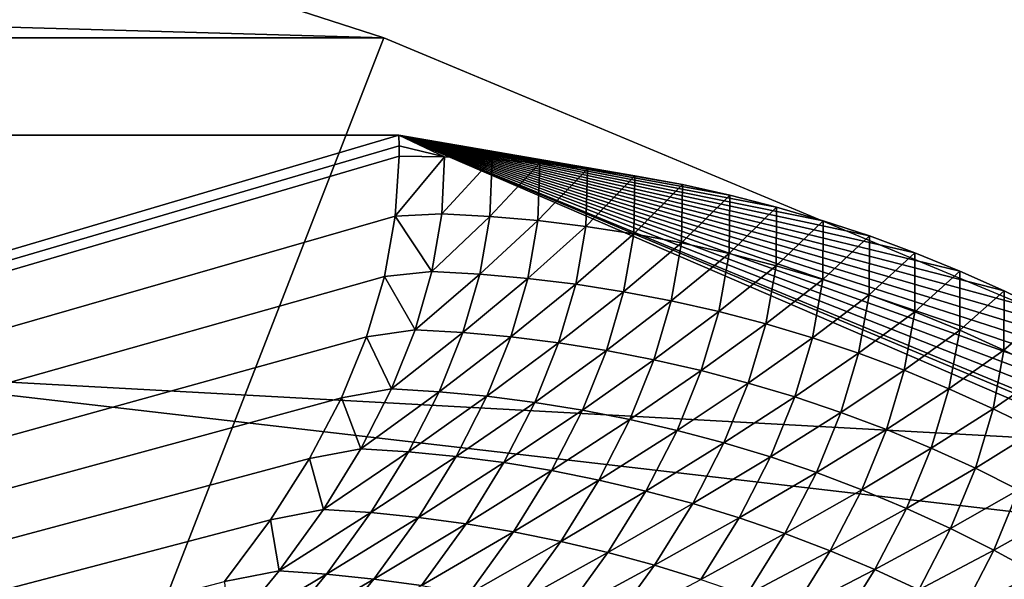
# Model space of a CAD drawing. Extents: x -65 to 446, y -88 to 1318.
# Tile 200 of 229: x 65.112 to 65.599, y -18.692 to -18.415. Entities that reach past the tile are written whole.
import ezdxf

# ---------------------------------------------------------------- set-up
doc = ezdxf.new("R2010")
doc.units = 0
doc.header["$LTSCALE"] = 65.185185
for name, color, linetype in [('1088', 7, 'CONTINUOUS'), ('1268', 7, 'CONTINUOUS'), ('1292', 7, 'CONTINUOUS'), ('1436', 7, 'CONTINUOUS'), ('1442', 7, 'CONTINUOUS'), ('1462', 7, 'CONTINUOUS'), ('896', 7, 'CONTINUOUS'), ('922', 7, 'CONTINUOUS')]:
    doc.layers.add(name, color=color, linetype=linetype)

msp = doc.modelspace()

# ---------------------------------------------------------------- linework, layer by layer
at = {"layer": '1088', "color": 7, "linetype": 'CONTINUOUS'}
msp.add_3dface([(65.29239, -18.4243, -0.4), (63.25766, -17.7678, -7.59255), (65.08628, -18.4243, -0.4), (65.29239, -18.4243, -0.4)], dxfattribs=at)
at = {"layer": '1268', "color": 7, "linetype": 'CONTINUOUS'}
for points in [[(65.29239, -18.4243, -0.4), (65.08628, -18.4243, -0.4), (65.08628, -18.95407, -0.4), (65.29239, -18.4243, -0.4)], [(65.78947, -18.6319, -0.4), (65.29239, -18.4243, -0.4), (65.08628, -18.95407, -0.4), (65.78947, -18.6319, -0.4)], [(65.995, -19.13135, -0.4), (65.78947, -18.6319, -0.4), (65.08628, -18.95407, -0.4), (65.995, -19.13135, -0.4)]]:
    msp.add_3dface(points, dxfattribs=at)
at = {"layer": '1292', "color": 7, "linetype": 'CONTINUOUS'}
for points in [[(64, -18.47248), (59.9296, -20.0576, 9.8693), (65.29985, -18.47248), (64, -18.47248)], [(65.29985, -18.47248), (59.9296, -20.0576, 9.8693), (65.29993, -18.47769, 0.04261), (65.29985, -18.47248)], [(65.29993, -18.47769, 0.04261), (59.9296, -20.0576, 9.8693), (65.3, -18.48291, 0.08523), (65.29993, -18.47769, 0.04261)], [(65.3, -18.48291, 0.08523), (59.9296, -20.0576, 9.8693), (65.29807, -18.51251, 0.32473), (65.3, -18.48291, 0.08523)], [(65.29807, -18.51251, 0.32473), (59.9296, -20.0576, 9.8693), (65.29268, -18.54227, 0.56201), (65.29807, -18.51251, 0.32473)], [(65.29268, -18.54227, 0.56201), (59.9296, -20.0576, 9.8693), (65.28382, -18.57219, 0.79705), (65.29268, -18.54227, 0.56201)], [(65.28382, -18.57219, 0.79705), (59.9296, -20.0576, 9.8693), (65.27148, -18.60223, 1.02974), (65.28382, -18.57219, 0.79705)], [(65.27148, -18.60223, 1.02974), (59.9296, -20.0576, 9.8693), (65.2556, -18.63233, 1.25975), (65.27148, -18.60223, 1.02974)], [(65.2556, -18.63233, 1.25975), (59.9296, -20.0576, 9.8693), (65.23632, -18.6626, 1.48789), (65.2556, -18.63233, 1.25975)], [(65.23632, -18.6626, 1.48789), (59.9296, -20.0576, 9.8693), (65.21374, -18.69314, 1.71506), (65.23632, -18.6626, 1.48789)]]:
    msp.add_3dface(points, dxfattribs=at)
at = {"layer": '1436', "color": 7, "linetype": 'CONTINUOUS'}
for points in [[(64, -18.47248), (65.29985, -18.47248), (65.79687, -18.68106), (64, -18.47248)], [(66, -19.1777), (64, -18.47248), (65.79687, -18.68106), (66, -19.1777)], [(64, -18.47248), (66, -19.1777), (65.00018, -19.1777), (64, -18.47248)]]:
    msp.add_3dface(points, dxfattribs=at)
at = {"layer": '1442', "color": 7, "linetype": 'CONTINUOUS'}
for points in [[(65.3, -18.48291, 0.08523), (65.29807, -18.51251, 0.32473), (65.32235, -18.48326, 0.08519), (65.3, -18.48291, 0.08523)], [(65.32235, -18.48326, 0.08519), (65.29807, -18.51251, 0.32473), (65.32105, -18.51137, 0.31252), (65.32235, -18.48326, 0.08519)], [(65.32235, -18.48326, 0.08519), (65.32105, -18.51137, 0.31252), (65.34585, -18.4844, 0.08505), (65.32235, -18.48326, 0.08519)], [(65.34585, -18.4844, 0.08505), (65.32105, -18.51137, 0.31252), (65.34477, -18.51262, 0.31278), (65.34585, -18.4844, 0.08505)], [(65.34585, -18.4844, 0.08505), (65.34477, -18.51262, 0.31278), (65.3694, -18.48633, 0.08481), (65.34585, -18.4844, 0.08505)], [(65.3694, -18.48633, 0.08481), (65.34477, -18.51262, 0.31278), (65.36852, -18.51469, 0.31292), (65.3694, -18.48633, 0.08481)], [(65.3694, -18.48633, 0.08481), (65.36852, -18.51469, 0.31292), (65.39296, -18.48906, 0.08448), (65.3694, -18.48633, 0.08481)], [(65.39296, -18.48906, 0.08448), (65.36852, -18.51469, 0.31292), (65.39225, -18.51756, 0.31295), (65.39296, -18.48906, 0.08448)], [(65.39296, -18.48906, 0.08448), (65.39225, -18.51756, 0.31295), (65.41648, -18.49259, 0.08404), (65.39296, -18.48906, 0.08448)], [(65.41648, -18.49259, 0.08404), (65.39225, -18.51756, 0.31295), (65.41594, -18.52124, 0.31288), (65.41648, -18.49259, 0.08404)], [(65.41648, -18.49259, 0.08404), (65.41594, -18.52124, 0.31288), (65.43993, -18.49693, 0.08351), (65.41648, -18.49259, 0.08404)], [(65.43993, -18.49693, 0.08351), (65.41594, -18.52124, 0.31288), (65.43954, -18.52571, 0.31269), (65.43993, -18.49693, 0.08351)], [(65.43993, -18.49693, 0.08351), (65.43954, -18.52571, 0.31269), (65.46328, -18.50207, 0.08288), (65.43993, -18.49693, 0.08351)], [(65.46328, -18.50207, 0.08288), (65.43954, -18.52571, 0.31269), (65.463, -18.53097, 0.31239), (65.46328, -18.50207, 0.08288)], [(65.46328, -18.50207, 0.08288), (65.463, -18.53097, 0.31239), (65.48648, -18.50802, 0.08215), (65.46328, -18.50207, 0.08288)], [(65.48648, -18.50802, 0.08215), (65.463, -18.53097, 0.31239), (65.48629, -18.53701, 0.31199), (65.48648, -18.50802, 0.08215)], [(65.48648, -18.50802, 0.08215), (65.48629, -18.53701, 0.31199), (65.50949, -18.51475, 0.08132), (65.48648, -18.50802, 0.08215)], [(65.29807, -18.51251, 0.32473), (65.29268, -18.54227, 0.56201), (65.31612, -18.53983, 0.53966), (65.29807, -18.51251, 0.32473)], [(65.32105, -18.51137, 0.31252), (65.29807, -18.51251, 0.32473), (65.31612, -18.53983, 0.53966), (65.32105, -18.51137, 0.31252)], [(65.32105, -18.51137, 0.31252), (65.31612, -18.53983, 0.53966), (65.34477, -18.51262, 0.31278), (65.32105, -18.51137, 0.31252)], [(65.34477, -18.51262, 0.31278), (65.31612, -18.53983, 0.53966), (65.3398, -18.54113, 0.54033), (65.34477, -18.51262, 0.31278)], [(65.34477, -18.51262, 0.31278), (65.3398, -18.54113, 0.54033), (65.36852, -18.51469, 0.31292), (65.34477, -18.51262, 0.31278)], [(65.36852, -18.51469, 0.31292), (65.3398, -18.54113, 0.54033), (65.3635, -18.54325, 0.54087), (65.36852, -18.51469, 0.31292)], [(65.36852, -18.51469, 0.31292), (65.3635, -18.54325, 0.54087), (65.39225, -18.51756, 0.31295), (65.36852, -18.51469, 0.31292)], [(65.50949, -18.51475, 0.08132), (65.48629, -18.53701, 0.31199), (65.50937, -18.54382, 0.31149), (65.50949, -18.51475, 0.08132)], [(65.50949, -18.51475, 0.08132), (65.50937, -18.54382, 0.31149), (65.53229, -18.52228, 0.0804), (65.50949, -18.51475, 0.08132)], [(65.39225, -18.51756, 0.31295), (65.3635, -18.54325, 0.54087), (65.3872, -18.54617, 0.54129), (65.39225, -18.51756, 0.31295)], [(65.39225, -18.51756, 0.31295), (65.3872, -18.54617, 0.54129), (65.41594, -18.52124, 0.31288), (65.39225, -18.51756, 0.31295)], [(65.41594, -18.52124, 0.31288), (65.3872, -18.54617, 0.54129), (65.41085, -18.5499, 0.54159), (65.41594, -18.52124, 0.31288)], [(65.41594, -18.52124, 0.31288), (65.41085, -18.5499, 0.54159), (65.43954, -18.52571, 0.31269), (65.41594, -18.52124, 0.31288)], [(65.43954, -18.52571, 0.31269), (65.41085, -18.5499, 0.54159), (65.43441, -18.55441, 0.54178), (65.43954, -18.52571, 0.31269)], [(65.43954, -18.52571, 0.31269), (65.43441, -18.55441, 0.54178), (65.463, -18.53097, 0.31239), (65.43954, -18.52571, 0.31269)], [(65.53229, -18.52228, 0.0804), (65.50937, -18.54382, 0.31149), (65.53219, -18.55141, 0.31088), (65.53229, -18.52228, 0.0804)], [(65.53229, -18.52228, 0.0804), (65.53219, -18.55141, 0.31088), (65.55481, -18.53058, 0.07938), (65.53229, -18.52228, 0.0804)], [(65.55481, -18.53058, 0.07938), (65.53219, -18.55141, 0.31088), (65.55472, -18.55976, 0.31017), (65.55481, -18.53058, 0.07938)], [(65.55481, -18.53058, 0.07938), (65.55472, -18.55976, 0.31017), (65.57703, -18.53964, 0.07827), (65.55481, -18.53058, 0.07938)], [(65.463, -18.53097, 0.31239), (65.43441, -18.55441, 0.54178), (65.45784, -18.55971, 0.54184), (65.463, -18.53097, 0.31239)], [(65.463, -18.53097, 0.31239), (65.45784, -18.55971, 0.54184), (65.48629, -18.53701, 0.31199), (65.463, -18.53097, 0.31239)], [(65.31612, -18.53983, 0.53966), (65.29268, -18.54227, 0.56201), (65.30782, -18.56866, 0.76664), (65.31612, -18.53983, 0.53966)], [(65.31612, -18.53983, 0.53966), (65.30782, -18.56866, 0.76664), (65.3398, -18.54113, 0.54033), (65.31612, -18.53983, 0.53966)], [(65.48629, -18.53701, 0.31199), (65.45784, -18.55971, 0.54184), (65.48109, -18.56579, 0.5418), (65.48629, -18.53701, 0.31199)], [(65.48629, -18.53701, 0.31199), (65.48109, -18.56579, 0.5418), (65.50937, -18.54382, 0.31149), (65.48629, -18.53701, 0.31199)], [(65.57703, -18.53964, 0.07827), (65.55472, -18.55976, 0.31017), (65.57692, -18.56887, 0.30936), (65.57703, -18.53964, 0.07827)], [(65.57703, -18.53964, 0.07827), (65.57692, -18.56887, 0.30936), (65.59894, -18.54945, 0.07707), (65.57703, -18.53964, 0.07827)], [(65.29268, -18.54227, 0.56201), (65.28382, -18.57219, 0.79705), (65.30782, -18.56866, 0.76664), (65.29268, -18.54227, 0.56201)], [(65.3398, -18.54113, 0.54033), (65.30782, -18.56866, 0.76664), (65.33145, -18.57002, 0.76771), (65.3398, -18.54113, 0.54033)], [(65.3398, -18.54113, 0.54033), (65.33145, -18.57002, 0.76771), (65.3635, -18.54325, 0.54087), (65.3398, -18.54113, 0.54033)], [(65.3635, -18.54325, 0.54087), (65.33145, -18.57002, 0.76771), (65.35511, -18.57219, 0.76866), (65.3635, -18.54325, 0.54087)], [(65.3635, -18.54325, 0.54087), (65.35511, -18.57219, 0.76866), (65.3872, -18.54617, 0.54129), (65.3635, -18.54325, 0.54087)], [(65.50937, -18.54382, 0.31149), (65.48109, -18.56579, 0.5418), (65.50414, -18.57265, 0.54165), (65.50937, -18.54382, 0.31149)], [(65.50937, -18.54382, 0.31149), (65.50414, -18.57265, 0.54165), (65.53219, -18.55141, 0.31088), (65.50937, -18.54382, 0.31149)], [(65.3872, -18.54617, 0.54129), (65.35511, -18.57219, 0.76866), (65.37876, -18.57517, 0.76948), (65.3872, -18.54617, 0.54129)], [(65.3872, -18.54617, 0.54129), (65.37876, -18.57517, 0.76948), (65.41085, -18.5499, 0.54159), (65.3872, -18.54617, 0.54129)], [(65.41085, -18.5499, 0.54159), (65.37876, -18.57517, 0.76948), (65.40237, -18.57894, 0.77017), (65.41085, -18.5499, 0.54159)], [(65.41085, -18.5499, 0.54159), (65.40237, -18.57894, 0.77017), (65.43441, -18.55441, 0.54178), (65.41085, -18.5499, 0.54159)], [(65.59894, -18.54945, 0.07707), (65.57692, -18.56887, 0.30936), (65.59874, -18.57872, 0.30844), (65.59894, -18.54945, 0.07707)], [(65.59894, -18.54945, 0.07707), (65.59874, -18.57872, 0.30844), (65.62051, -18.56002, 0.07577), (65.59894, -18.54945, 0.07707)], [(65.43441, -18.55441, 0.54178), (65.40237, -18.57894, 0.77017), (65.42588, -18.58351, 0.77074), (65.43441, -18.55441, 0.54178)], [(65.43441, -18.55441, 0.54178), (65.42588, -18.58351, 0.77074), (65.45784, -18.55971, 0.54184), (65.43441, -18.55441, 0.54178)], [(65.53219, -18.55141, 0.31088), (65.50414, -18.57265, 0.54165), (65.52694, -18.58027, 0.54138), (65.53219, -18.55141, 0.31088)], [(65.53219, -18.55141, 0.31088), (65.52694, -18.58027, 0.54138), (65.55472, -18.55976, 0.31017), (65.53219, -18.55141, 0.31088)], [(65.45784, -18.55971, 0.54184), (65.42588, -18.58351, 0.77074), (65.44927, -18.58885, 0.77119), (65.45784, -18.55971, 0.54184)], [(65.45784, -18.55971, 0.54184), (65.44927, -18.58885, 0.77119), (65.48109, -18.56579, 0.5418), (65.45784, -18.55971, 0.54184)], [(65.55472, -18.55976, 0.31017), (65.52694, -18.58027, 0.54138), (65.54945, -18.58865, 0.54101), (65.55472, -18.55976, 0.31017)], [(65.55472, -18.55976, 0.31017), (65.54945, -18.58865, 0.54101), (65.57692, -18.56887, 0.30936), (65.55472, -18.55976, 0.31017)], [(65.62051, -18.56002, 0.07577), (65.59874, -18.57872, 0.30844), (65.62018, -18.5893, 0.30743), (65.62051, -18.56002, 0.07577)], [(65.30782, -18.56866, 0.76664), (65.28382, -18.57219, 0.79705), (65.29613, -18.59787, 0.99348), (65.30782, -18.56866, 0.76664)], [(65.30782, -18.56866, 0.76664), (65.29613, -18.59787, 0.99348), (65.33145, -18.57002, 0.76771), (65.30782, -18.56866, 0.76664)], [(65.48109, -18.56579, 0.5418), (65.44927, -18.58885, 0.77119), (65.47248, -18.59498, 0.77152), (65.48109, -18.56579, 0.5418)], [(65.48109, -18.56579, 0.5418), (65.47248, -18.59498, 0.77152), (65.50414, -18.57265, 0.54165), (65.48109, -18.56579, 0.5418)], [(65.57692, -18.56887, 0.30936), (65.54945, -18.58865, 0.54101), (65.57162, -18.59779, 0.54052), (65.57692, -18.56887, 0.30936)], [(65.57692, -18.56887, 0.30936), (65.57162, -18.59779, 0.54052), (65.59874, -18.57872, 0.30844), (65.57692, -18.56887, 0.30936)], [(65.28382, -18.57219, 0.79705), (65.27148, -18.60223, 1.02974), (65.29613, -18.59787, 0.99348), (65.28382, -18.57219, 0.79705)], [(65.33145, -18.57002, 0.76771), (65.29613, -18.59787, 0.99348), (65.31971, -18.59929, 0.99497), (65.33145, -18.57002, 0.76771)], [(65.33145, -18.57002, 0.76771), (65.31971, -18.59929, 0.99497), (65.35511, -18.57219, 0.76866), (65.33145, -18.57002, 0.76771)], [(65.35511, -18.57219, 0.76866), (65.31971, -18.59929, 0.99497), (65.34332, -18.60152, 0.99632), (65.35511, -18.57219, 0.76866)], [(65.35511, -18.57219, 0.76866), (65.34332, -18.60152, 0.99632), (65.37876, -18.57517, 0.76948), (65.35511, -18.57219, 0.76866)], [(65.50414, -18.57265, 0.54165), (65.47248, -18.59498, 0.77152), (65.49549, -18.60188, 0.77174), (65.50414, -18.57265, 0.54165)], [(65.50414, -18.57265, 0.54165), (65.49549, -18.60188, 0.77174), (65.52694, -18.58027, 0.54138), (65.50414, -18.57265, 0.54165)], [(65.37876, -18.57517, 0.76948), (65.34332, -18.60152, 0.99632), (65.36693, -18.60455, 0.99755), (65.37876, -18.57517, 0.76948)], [(65.37876, -18.57517, 0.76948), (65.36693, -18.60455, 0.99755), (65.40237, -18.57894, 0.77017), (65.37876, -18.57517, 0.76948)], [(65.40237, -18.57894, 0.77017), (65.36693, -18.60455, 0.99755), (65.39048, -18.60838, 0.99864), (65.40237, -18.57894, 0.77017)], [(65.40237, -18.57894, 0.77017), (65.39048, -18.60838, 0.99864), (65.42588, -18.58351, 0.77074), (65.40237, -18.57894, 0.77017)], [(65.59874, -18.57872, 0.30844), (65.57162, -18.59779, 0.54052), (65.59343, -18.60768, 0.53993), (65.59874, -18.57872, 0.30844)], [(65.59874, -18.57872, 0.30844), (65.59343, -18.60768, 0.53993), (65.62018, -18.5893, 0.30743), (65.59874, -18.57872, 0.30844)], [(65.42588, -18.58351, 0.77074), (65.39048, -18.60838, 0.99864), (65.41395, -18.613, 0.99961), (65.42588, -18.58351, 0.77074)], [(65.42588, -18.58351, 0.77074), (65.41395, -18.613, 0.99961), (65.44927, -18.58885, 0.77119), (65.42588, -18.58351, 0.77074)], [(65.52694, -18.58027, 0.54138), (65.49549, -18.60188, 0.77174), (65.51826, -18.60954, 0.77184), (65.52694, -18.58027, 0.54138)], [(65.52694, -18.58027, 0.54138), (65.51826, -18.60954, 0.77184), (65.54945, -18.58865, 0.54101), (65.52694, -18.58027, 0.54138)], [(65.44927, -18.58885, 0.77119), (65.41395, -18.613, 0.99961), (65.43728, -18.6184, 1.00045), (65.44927, -18.58885, 0.77119)], [(65.44927, -18.58885, 0.77119), (65.43728, -18.6184, 1.00045), (65.47248, -18.59498, 0.77152), (65.44927, -18.58885, 0.77119)], [(65.54945, -18.58865, 0.54101), (65.51826, -18.60954, 0.77184), (65.54074, -18.61796, 0.77182), (65.54945, -18.58865, 0.54101)], [(65.54945, -18.58865, 0.54101), (65.54074, -18.61796, 0.77182), (65.57162, -18.59779, 0.54052), (65.54945, -18.58865, 0.54101)], [(65.62018, -18.5893, 0.30743), (65.59343, -18.60768, 0.53993), (65.61485, -18.61829, 0.53922), (65.62018, -18.5893, 0.30743)], [(65.29613, -18.59787, 0.99348), (65.27148, -18.60223, 1.02974), (65.28105, -18.62747, 1.22023), (65.29613, -18.59787, 0.99348)], [(65.29613, -18.59787, 0.99348), (65.28105, -18.62747, 1.22023), (65.31971, -18.59929, 0.99497), (65.29613, -18.59787, 0.99348)], [(65.47248, -18.59498, 0.77152), (65.43728, -18.6184, 1.00045), (65.46045, -18.62458, 1.00118), (65.47248, -18.59498, 0.77152)], [(65.47248, -18.59498, 0.77152), (65.46045, -18.62458, 1.00118), (65.49549, -18.60188, 0.77174), (65.47248, -18.59498, 0.77152)], [(65.57162, -18.59779, 0.54052), (65.54074, -18.61796, 0.77182), (65.56289, -18.62714, 0.77169), (65.57162, -18.59779, 0.54052)], [(65.57162, -18.59779, 0.54052), (65.56289, -18.62714, 0.77169), (65.59343, -18.60768, 0.53993), (65.57162, -18.59779, 0.54052)], [(65.27148, -18.60223, 1.02974), (65.2556, -18.63233, 1.25975), (65.28105, -18.62747, 1.22023), (65.27148, -18.60223, 1.02974)], [(65.31971, -18.59929, 0.99497), (65.28105, -18.62747, 1.22023), (65.30458, -18.62895, 1.22212), (65.31971, -18.59929, 0.99497)], [(65.31971, -18.59929, 0.99497), (65.30458, -18.62895, 1.22212), (65.34332, -18.60152, 0.99632), (65.31971, -18.59929, 0.99497)], [(65.34332, -18.60152, 0.99632), (65.30458, -18.62895, 1.22212), (65.32814, -18.63124, 1.22389), (65.34332, -18.60152, 0.99632)], [(65.34332, -18.60152, 0.99632), (65.32814, -18.63124, 1.22389), (65.36693, -18.60455, 0.99755), (65.34332, -18.60152, 0.99632)], [(65.49549, -18.60188, 0.77174), (65.46045, -18.62458, 1.00118), (65.48342, -18.63152, 1.00178), (65.49549, -18.60188, 0.77174)], [(65.49549, -18.60188, 0.77174), (65.48342, -18.63152, 1.00178), (65.51826, -18.60954, 0.77184), (65.49549, -18.60188, 0.77174)], [(65.36693, -18.60455, 0.99755), (65.32814, -18.63124, 1.22389), (65.35168, -18.63433, 1.22553), (65.36693, -18.60455, 0.99755)], [(65.36693, -18.60455, 0.99755), (65.35168, -18.63433, 1.22553), (65.39048, -18.60838, 0.99864), (65.36693, -18.60455, 0.99755)], [(65.39048, -18.60838, 0.99864), (65.35168, -18.63433, 1.22553), (65.37518, -18.63823, 1.22703), (65.39048, -18.60838, 0.99864)], [(65.39048, -18.60838, 0.99864), (65.37518, -18.63823, 1.22703), (65.41395, -18.613, 0.99961), (65.39048, -18.60838, 0.99864)], [(65.59343, -18.60768, 0.53993), (65.56289, -18.62714, 0.77169), (65.58467, -18.63706, 0.77144), (65.59343, -18.60768, 0.53993)], [(65.59343, -18.60768, 0.53993), (65.58467, -18.63706, 0.77144), (65.61485, -18.61829, 0.53922), (65.59343, -18.60768, 0.53993)], [(65.41395, -18.613, 0.99961), (65.37518, -18.63823, 1.22703), (65.39859, -18.64291, 1.22841), (65.41395, -18.613, 0.99961)], [(65.41395, -18.613, 0.99961), (65.39859, -18.64291, 1.22841), (65.43728, -18.6184, 1.00045), (65.41395, -18.613, 0.99961)], [(65.51826, -18.60954, 0.77184), (65.48342, -18.63152, 1.00178), (65.50615, -18.63923, 1.00227), (65.51826, -18.60954, 0.77184)], [(65.51826, -18.60954, 0.77184), (65.50615, -18.63923, 1.00227), (65.54074, -18.61796, 0.77182), (65.51826, -18.60954, 0.77184)], [(65.54074, -18.61796, 0.77182), (65.50615, -18.63923, 1.00227), (65.52859, -18.6477, 1.00263), (65.54074, -18.61796, 0.77182)], [(65.54074, -18.61796, 0.77182), (65.52859, -18.6477, 1.00263), (65.56289, -18.62714, 0.77169), (65.54074, -18.61796, 0.77182)], [(65.43728, -18.6184, 1.00045), (65.39859, -18.64291, 1.22841), (65.42187, -18.64836, 1.22967), (65.43728, -18.6184, 1.00045)], [(65.43728, -18.6184, 1.00045), (65.42187, -18.64836, 1.22967), (65.46045, -18.62458, 1.00118), (65.43728, -18.6184, 1.00045)], [(65.61485, -18.61829, 0.53922), (65.58467, -18.63706, 0.77144), (65.60606, -18.6477, 0.77107), (65.61485, -18.61829, 0.53922)], [(65.28105, -18.62747, 1.22023), (65.2556, -18.63233, 1.25975), (65.26258, -18.65746, 1.4469), (65.28105, -18.62747, 1.22023)], [(65.28105, -18.62747, 1.22023), (65.26258, -18.65746, 1.4469), (65.30458, -18.62895, 1.22212), (65.28105, -18.62747, 1.22023)], [(65.46045, -18.62458, 1.00118), (65.42187, -18.64836, 1.22967), (65.44499, -18.65459, 1.23079), (65.46045, -18.62458, 1.00118)], [(65.46045, -18.62458, 1.00118), (65.44499, -18.65459, 1.23079), (65.48342, -18.63152, 1.00178), (65.46045, -18.62458, 1.00118)], [(65.56289, -18.62714, 0.77169), (65.52859, -18.6477, 1.00263), (65.5507, -18.65692, 1.00287), (65.56289, -18.62714, 0.77169)], [(65.56289, -18.62714, 0.77169), (65.5507, -18.65692, 1.00287), (65.58467, -18.63706, 0.77144), (65.56289, -18.62714, 0.77169)], [(65.2556, -18.63233, 1.25975), (65.23632, -18.6626, 1.48789), (65.26258, -18.65746, 1.4469), (65.2556, -18.63233, 1.25975)], [(65.30458, -18.62895, 1.22212), (65.26258, -18.65746, 1.4469), (65.28604, -18.659, 1.44921), (65.30458, -18.62895, 1.22212)], [(65.30458, -18.62895, 1.22212), (65.28604, -18.659, 1.44921), (65.32814, -18.63124, 1.22389), (65.30458, -18.62895, 1.22212)], [(65.32814, -18.63124, 1.22389), (65.28604, -18.659, 1.44921), (65.30954, -18.66136, 1.4514), (65.32814, -18.63124, 1.22389)], [(65.32814, -18.63124, 1.22389), (65.30954, -18.66136, 1.4514), (65.35168, -18.63433, 1.22553), (65.32814, -18.63124, 1.22389)], [(65.48342, -18.63152, 1.00178), (65.44499, -18.65459, 1.23079), (65.46791, -18.66159, 1.2318), (65.48342, -18.63152, 1.00178)], [(65.48342, -18.63152, 1.00178), (65.46791, -18.66159, 1.2318), (65.50615, -18.63923, 1.00227), (65.48342, -18.63152, 1.00178)], [(65.35168, -18.63433, 1.22553), (65.30954, -18.66136, 1.4514), (65.33303, -18.66452, 1.45345), (65.35168, -18.63433, 1.22553)], [(65.35168, -18.63433, 1.22553), (65.33303, -18.66452, 1.45345), (65.37518, -18.63823, 1.22703), (65.35168, -18.63433, 1.22553)], [(65.58467, -18.63706, 0.77144), (65.5507, -18.65692, 1.00287), (65.57245, -18.66687, 1.00299), (65.58467, -18.63706, 0.77144)], [(65.58467, -18.63706, 0.77144), (65.57245, -18.66687, 1.00299), (65.60606, -18.6477, 0.77107), (65.58467, -18.63706, 0.77144)], [(65.37518, -18.63823, 1.22703), (65.33303, -18.66452, 1.45345), (65.35647, -18.66848, 1.45538), (65.37518, -18.63823, 1.22703)], [(65.37518, -18.63823, 1.22703), (65.35647, -18.66848, 1.45538), (65.39859, -18.64291, 1.22841), (65.37518, -18.63823, 1.22703)], [(65.50615, -18.63923, 1.00227), (65.46791, -18.66159, 1.2318), (65.49059, -18.66935, 1.23269), (65.50615, -18.63923, 1.00227)], [(65.50615, -18.63923, 1.00227), (65.49059, -18.66935, 1.23269), (65.52859, -18.6477, 1.00263), (65.50615, -18.63923, 1.00227)], [(65.39859, -18.64291, 1.22841), (65.35647, -18.66848, 1.45538), (65.37981, -18.67322, 1.45718), (65.39859, -18.64291, 1.22841)], [(65.39859, -18.64291, 1.22841), (65.37981, -18.67322, 1.45718), (65.42187, -18.64836, 1.22967), (65.39859, -18.64291, 1.22841)], [(65.42187, -18.64836, 1.22967), (65.37981, -18.67322, 1.45718), (65.40303, -18.67874, 1.45885), (65.42187, -18.64836, 1.22967)], [(65.42187, -18.64836, 1.22967), (65.40303, -18.67874, 1.45885), (65.44499, -18.65459, 1.23079), (65.42187, -18.64836, 1.22967)], [(65.52859, -18.6477, 1.00263), (65.49059, -18.66935, 1.23269), (65.51299, -18.67787, 1.23346), (65.52859, -18.6477, 1.00263)], [(65.52859, -18.6477, 1.00263), (65.51299, -18.67787, 1.23346), (65.5507, -18.65692, 1.00287), (65.52859, -18.6477, 1.00263)], [(65.60606, -18.6477, 0.77107), (65.57245, -18.66687, 1.00299), (65.5938, -18.67754, 1.00299), (65.60606, -18.6477, 0.77107)], [(65.60606, -18.6477, 0.77107), (65.5938, -18.67754, 1.00299), (65.62704, -18.65904, 0.77059), (65.60606, -18.6477, 0.77107)], [(65.44499, -18.65459, 1.23079), (65.40303, -18.67874, 1.45885), (65.42609, -18.68503, 1.4604), (65.44499, -18.65459, 1.23079)], [(65.44499, -18.65459, 1.23079), (65.42609, -18.68503, 1.4604), (65.46791, -18.66159, 1.2318), (65.44499, -18.65459, 1.23079)], [(65.5507, -18.65692, 1.00287), (65.51299, -18.67787, 1.23346), (65.53506, -18.68712, 1.2341), (65.5507, -18.65692, 1.00287)], [(65.5507, -18.65692, 1.00287), (65.53506, -18.68712, 1.2341), (65.57245, -18.66687, 1.00299), (65.5507, -18.65692, 1.00287)], [(65.26258, -18.65746, 1.4469), (65.23632, -18.6626, 1.48789), (65.24069, -18.68786, 1.67353), (65.26258, -18.65746, 1.4469)], [(65.26258, -18.65746, 1.4469), (65.24069, -18.68786, 1.67353), (65.28604, -18.659, 1.44921), (65.26258, -18.65746, 1.4469)], [(65.28604, -18.659, 1.44921), (65.24069, -18.68786, 1.67353), (65.26409, -18.68946, 1.67626), (65.28604, -18.659, 1.44921)], [(65.28604, -18.659, 1.44921), (65.26409, -18.68946, 1.67626), (65.30954, -18.66136, 1.4514), (65.28604, -18.659, 1.44921)], [(65.30954, -18.66136, 1.4514), (65.26409, -18.68946, 1.67626), (65.28753, -18.69188, 1.67887), (65.30954, -18.66136, 1.4514)], [(65.30954, -18.66136, 1.4514), (65.28753, -18.69188, 1.67887), (65.33303, -18.66452, 1.45345), (65.30954, -18.66136, 1.4514)], [(65.46791, -18.66159, 1.2318), (65.42609, -18.68503, 1.4604), (65.44896, -18.69209, 1.46182), (65.46791, -18.66159, 1.2318)], [(65.46791, -18.66159, 1.2318), (65.44896, -18.69209, 1.46182), (65.49059, -18.66935, 1.23269), (65.46791, -18.66159, 1.2318)], [(65.62704, -18.65904, 0.77059), (65.5938, -18.67754, 1.00299), (65.61476, -18.68892, 1.00286), (65.62704, -18.65904, 0.77059)], [(65.23632, -18.6626, 1.48789), (65.21374, -18.69314, 1.71506), (65.24069, -18.68786, 1.67353), (65.23632, -18.6626, 1.48789)], [(65.33303, -18.66452, 1.45345), (65.28753, -18.69188, 1.67887), (65.31095, -18.69512, 1.68134), (65.33303, -18.66452, 1.45345)], [(65.33303, -18.66452, 1.45345), (65.31095, -18.69512, 1.68134), (65.35647, -18.66848, 1.45538), (65.33303, -18.66452, 1.45345)], [(65.35647, -18.66848, 1.45538), (65.31095, -18.69512, 1.68134), (65.33432, -18.69915, 1.6837), (65.35647, -18.66848, 1.45538)], [(65.35647, -18.66848, 1.45538), (65.33432, -18.69915, 1.6837), (65.37981, -18.67322, 1.45718), (65.35647, -18.66848, 1.45538)], [(65.49059, -18.66935, 1.23269), (65.44896, -18.69209, 1.46182), (65.47159, -18.6999, 1.46313), (65.49059, -18.66935, 1.23269)], [(65.49059, -18.66935, 1.23269), (65.47159, -18.6999, 1.46313), (65.51299, -18.67787, 1.23346), (65.49059, -18.66935, 1.23269)], [(65.57245, -18.66687, 1.00299), (65.53506, -18.68712, 1.2341), (65.55676, -18.69712, 1.23461), (65.57245, -18.66687, 1.00299)], [(65.57245, -18.66687, 1.00299), (65.55676, -18.69712, 1.23461), (65.5938, -18.67754, 1.00299), (65.57245, -18.66687, 1.00299)], [(65.37981, -18.67322, 1.45718), (65.33432, -18.69915, 1.6837), (65.35761, -18.70396, 1.68593), (65.37981, -18.67322, 1.45718)], [(65.37981, -18.67322, 1.45718), (65.35761, -18.70396, 1.68593), (65.40303, -18.67874, 1.45885), (65.37981, -18.67322, 1.45718)], [(65.40303, -18.67874, 1.45885), (65.35761, -18.70396, 1.68593), (65.38076, -18.70955, 1.68803), (65.40303, -18.67874, 1.45885)], [(65.40303, -18.67874, 1.45885), (65.38076, -18.70955, 1.68803), (65.42609, -18.68503, 1.4604), (65.40303, -18.67874, 1.45885)], [(65.51299, -18.67787, 1.23346), (65.47159, -18.6999, 1.46313), (65.49394, -18.70847, 1.46431), (65.51299, -18.67787, 1.23346)], [(65.51299, -18.67787, 1.23346), (65.49394, -18.70847, 1.46431), (65.53506, -18.68712, 1.2341), (65.51299, -18.67787, 1.23346)], [(65.5938, -18.67754, 1.00299), (65.55676, -18.69712, 1.23461), (65.57808, -18.70782, 1.23498), (65.5938, -18.67754, 1.00299)], [(65.5938, -18.67754, 1.00299), (65.57808, -18.70782, 1.23498), (65.61476, -18.68892, 1.00286), (65.5938, -18.67754, 1.00299)], [(65.42609, -18.68503, 1.4604), (65.38076, -18.70955, 1.68803), (65.40375, -18.7159, 1.69001), (65.42609, -18.68503, 1.4604)], [(65.42609, -18.68503, 1.4604), (65.40375, -18.7159, 1.69001), (65.44896, -18.69209, 1.46182), (65.42609, -18.68503, 1.4604)], [(65.24069, -18.68786, 1.67353), (65.21374, -18.69314, 1.71506), (65.21538, -18.71865, 1.90017), (65.24069, -18.68786, 1.67353)], [(65.24069, -18.68786, 1.67353), (65.21538, -18.71865, 1.90017), (65.26409, -18.68946, 1.67626), (65.24069, -18.68786, 1.67353)], [(65.26409, -18.68946, 1.67626), (65.21538, -18.71865, 1.90017), (65.23872, -18.72032, 1.90331), (65.26409, -18.68946, 1.67626)], [(65.26409, -18.68946, 1.67626), (65.23872, -18.72032, 1.90331), (65.28753, -18.69188, 1.67887), (65.26409, -18.68946, 1.67626)], [(65.53506, -18.68712, 1.2341), (65.49394, -18.70847, 1.46431), (65.51596, -18.71777, 1.46537), (65.53506, -18.68712, 1.2341)], [(65.53506, -18.68712, 1.2341), (65.51596, -18.71777, 1.46537), (65.55676, -18.69712, 1.23461), (65.53506, -18.68712, 1.2341)], [(65.61476, -18.68892, 1.00286), (65.57808, -18.70782, 1.23498), (65.599, -18.71923, 1.23523), (65.61476, -18.68892, 1.00286)], [(65.28753, -18.69188, 1.67887), (65.23872, -18.72032, 1.90331), (65.26209, -18.72282, 1.90633), (65.28753, -18.69188, 1.67887)], [(65.28753, -18.69188, 1.67887), (65.26209, -18.72282, 1.90633), (65.31095, -18.69512, 1.68134), (65.28753, -18.69188, 1.67887)]]:
    msp.add_3dface(points, dxfattribs=at)
at = {"layer": '1462', "color": 7, "linetype": 'CONTINUOUS'}
for points in [[(65.29985, -18.47248), (65.29993, -18.47769, 0.04261), (65.32235, -18.48326, 0.08519), (65.29985, -18.47248)], [(65.29985, -18.47248), (65.32235, -18.48326, 0.08519), (65.34585, -18.4844, 0.08505), (65.29985, -18.47248)], [(65.29985, -18.47248), (65.34585, -18.4844, 0.08505), (65.3694, -18.48633, 0.08481), (65.29985, -18.47248)], [(65.29985, -18.47248), (65.3694, -18.48633, 0.08481), (65.39296, -18.48906, 0.08448), (65.29985, -18.47248)], [(65.29985, -18.47248), (65.39296, -18.48906, 0.08448), (65.41648, -18.49259, 0.08404), (65.29985, -18.47248)], [(65.29985, -18.47248), (65.41648, -18.49259, 0.08404), (65.43993, -18.49693, 0.08351), (65.29985, -18.47248)], [(65.29985, -18.47248), (65.43993, -18.49693, 0.08351), (65.46328, -18.50207, 0.08288), (65.29985, -18.47248)], [(65.29985, -18.47248), (65.46328, -18.50207, 0.08288), (65.48648, -18.50802, 0.08215), (65.29985, -18.47248)], [(65.29985, -18.47248), (65.48648, -18.50802, 0.08215), (65.50949, -18.51475, 0.08132), (65.29985, -18.47248)], [(65.29985, -18.47248), (65.50949, -18.51475, 0.08132), (65.53229, -18.52228, 0.0804), (65.29985, -18.47248)], [(65.29985, -18.47248), (65.53229, -18.52228, 0.0804), (65.55481, -18.53058, 0.07938), (65.29985, -18.47248)], [(65.29985, -18.47248), (65.55481, -18.53058, 0.07938), (65.57703, -18.53964, 0.07827), (65.29985, -18.47248)], [(65.29985, -18.47248), (65.57703, -18.53964, 0.07827), (65.59894, -18.54945, 0.07707), (65.29985, -18.47248)], [(65.29985, -18.47248), (65.59894, -18.54945, 0.07707), (65.62051, -18.56002, 0.07577), (65.29985, -18.47248)], [(65.29985, -18.47248), (65.62051, -18.56002, 0.07577), (65.64167, -18.57129, 0.07439), (65.29985, -18.47248)], [(65.29985, -18.47248), (65.64167, -18.57129, 0.07439), (65.66244, -18.58329, 0.07292), (65.29985, -18.47248)], [(65.29985, -18.47248), (65.66244, -18.58329, 0.07292), (65.6828, -18.596, 0.07136), (65.29985, -18.47248)], [(65.29985, -18.47248), (65.6828, -18.596, 0.07136), (65.70269, -18.60938, 0.06972), (65.29985, -18.47248)], [(65.29985, -18.47248), (65.70269, -18.60938, 0.06972), (65.7221, -18.62344, 0.06799), (65.29985, -18.47248)], [(65.29985, -18.47248), (65.7221, -18.62344, 0.06799), (65.74104, -18.63816, 0.06619), (65.29985, -18.47248)], [(65.29985, -18.47248), (65.74104, -18.63816, 0.06619), (65.75944, -18.65351, 0.0643), (65.29985, -18.47248)], [(65.29985, -18.47248), (65.75944, -18.65351, 0.0643), (65.7773, -18.66947, 0.06234), (65.29985, -18.47248)], [(65.29985, -18.47248), (65.7773, -18.66947, 0.06234), (65.79461, -18.68604, 0.06031), (65.29985, -18.47248)], [(65.29985, -18.47248), (65.79461, -18.68604, 0.06031), (65.79687, -18.68106), (65.29985, -18.47248)], [(65.3, -18.48291, 0.08523), (65.32235, -18.48326, 0.08519), (65.29993, -18.47769, 0.04261), (65.3, -18.48291, 0.08523)]]:
    msp.add_3dface(points, dxfattribs=at)
at = {"layer": '896', "color": 7, "linetype": 'CONTINUOUS'}
for points in [[(63.25766, -17.7678, -7.59255), (65.29239, -18.4243, -0.4), (58.54071, -18.23446, -13.52983), (63.25766, -17.7678, -7.59255)], [(58.54071, -18.23446, -13.52983), (65.29239, -18.4243, -0.4), (65.78947, -18.6319, -0.4), (58.54071, -18.23446, -13.52983)], [(65.995, -19.13135, -0.4), (58.54071, -18.23446, -13.52983), (65.78947, -18.6319, -0.4), (65.995, -19.13135, -0.4)]]:
    msp.add_3dface(points, dxfattribs=at)
at = {"layer": '922', "color": 7, "linetype": 'CONTINUOUS'}
msp.add_3dface([(58.54071, -18.23446, -13.52983), (65.995, -19.13135, -0.4), (59.64452, -20.5, -12.76649), (58.54071, -18.23446, -13.52983)], dxfattribs=at)

doc.saveas('drawing.dxf')
